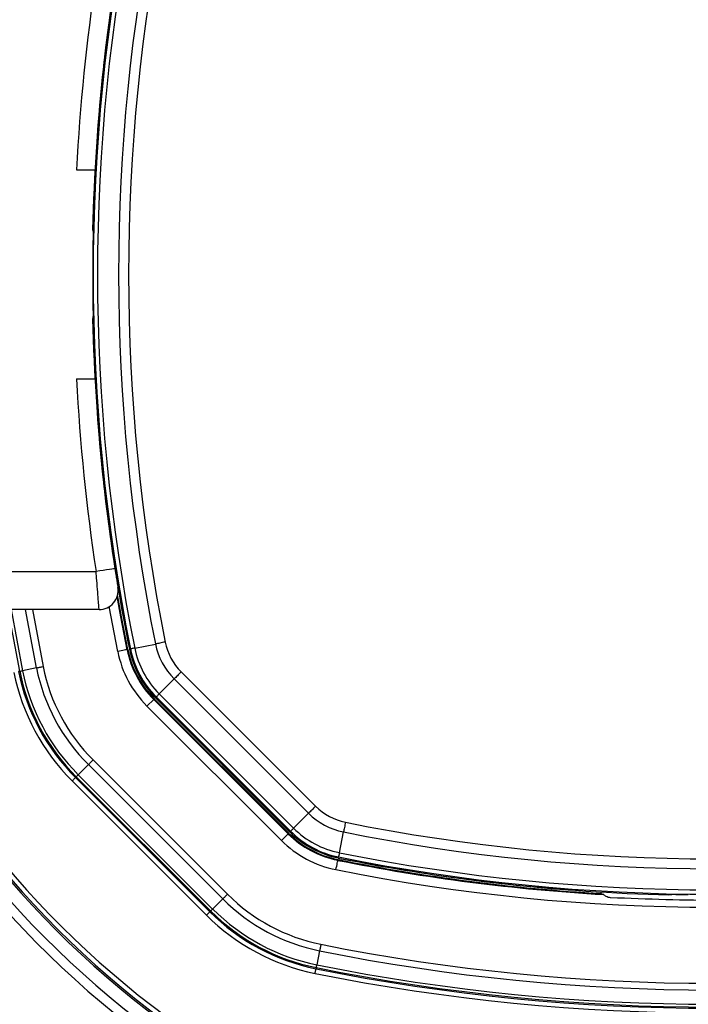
# Paper-space layout '3.5M DUO Surface Plate' of a CAD drawing. Header units: millimetres. Extents: x 20 to 26059, y 28 to 17638.
# Tile 45 of 66: x 8953 to 9093, y 13111 to 13318. Entities that reach past the tile are written whole.
import ezdxf

# ---------------------------------------------------------------- set-up
doc = ezdxf.new("R2010")
doc.units = ezdxf.units.MM
doc.layers.add('COMPONENT_GEOMETRY', color=7, linetype='Continuous')
doc.styles.add('SLDTEXTSTYLE0', font='TXT', dxfattribs={"width": 0.75})
doc.dimstyles.new('SLDDIMSTYLE0', dxfattribs={"dimtxt": 150, "dimasz": 6.604, "dimexe": 0, "dimexo": 0.0625, "dimgap": 37.5, "dimtad": 0, "dimtih": 1, "dimtoh": 1, "dimdec": 0, "dimlfac": 0.5, "dimrnd": 1e-09, "dimzin": 12, "dimdsep": 46, "dimtxsty": 'SLDTEXTSTYLE0', "dimsah": 1, "dimcen": 0.09, "dimadec": 0, "dimazin": 3, "dimtfac": 1, "dimtdec": 0, "dimtofl": 0, "dimtmove": 0, "dimatfit": 3, "dimfxl": 1, "dimfrac": 2, "dimtolj": 1, "dimtzin": 12, "dimarcsym": 0})

# ---------------------------------------------------------------- blocks, each defined once
blk = doc.blocks.new('_D_6')
at = {"layer": 'COMPONENT_GEOMETRY', "color": 7, "ltscale": 2}
for p, q in [((2197.17, 13286.24), (2197.17, 17567.56)), ((15999.75, 13309.49), (15999.75, 17567.56)), ((2197.17, 17561.21), (8876.79, 17561.21)), ((15999.75, 17561.21), (9320.13, 17561.21))]:
    blk.add_line(p, q, dxfattribs=at)
for points in [[(2197.17, 17561.21), (2203.77, 17560.19), (2203.77, 17562.22)], [(15999.75, 17561.21), (15993.15, 17562.22), (15993.15, 17560.19)]]:
    blk.add_solid(points, dxfattribs=at)
at = {"layer": 'COMPONENT_GEOMETRY', "color": 7, "ltscale": 2, "insert": (8876.79, 17635.5), "char_height": 150, "attachment_point": 1, "style": 'SLDTEXTSTYLE0'}
blk.add_mtext('6901', dxfattribs=at)

psp = doc.layouts.new('3.5M DUO Surface Plate')

# ---------------------------------------------------------------- linework, layer by layer
at = {"color": 7, "linetype": 'Continuous', "lineweight": 25, "ltscale": 2}
for p, q in [((8964.59, 13286.43), (8968.47, 13286.43)), ((8967.97, 13273.78), (8968.04, 13273.7)), ((8968.04, 13255.16), (8967.97, 13255.09)), ((8968.47, 13242.43), (8964.59, 13242.43)), ((8972.08, 13206.46), (8972.66, 13202.54)), ((8948.89, 13201.93), (8968.71, 13201.93)), ((8969.34, 13193.93), (8948.89, 13193.93)), ((8976.82, 13185.82), (8981.18, 13186.69)), ((8975.39, 13185.53), (8975.21, 13185.49)), ((8975.93, 13185.64), (8975.71, 13185.59)), ((8952.66, 13180.96), (8952.42, 13180.91)), ((8956.18, 13181.67), (8953.23, 13181.08)), ((8986.59, 13180.82), (9014.84, 13152.57)), ((8981.98, 13176.2), (8985.12, 13179.34)), ((9013.37, 13151.09), (8985.12, 13179.34)), ((8981.98, 13176.2), (9010.23, 13147.95)), ((8980.82, 13175.04), (8979.4, 13173.62)), ((8980.94, 13175.16), (8980.82, 13175.04)), ((9009.07, 13146.79), (8980.82, 13175.04)), ((9009.19, 13146.91), (8980.94, 13175.16)), ((8981.33, 13175.55), (8981.17, 13175.39)), ((8981.17, 13175.39), (9009.42, 13147.14)), ((9009.58, 13147.3), (8981.33, 13175.55)), ((8979.4, 13173.62), (9007.65, 13145.37)), ((8996.33, 13134.06), (8968.09, 13162.31)), ((8967.09, 13161.31), (8964.96, 13159.18)), ((8967.09, 13161.31), (8995.33, 13133.06)), ((8963.67, 13157.89), (8991.92, 13129.64)), ((8964.55, 13158.77), (8964.37, 13158.59)), ((8992.62, 13130.35), (8964.37, 13158.59)), ((8964.55, 13158.77), (8992.8, 13130.52)), ((8993.21, 13130.93), (8964.96, 13159.18)), ((9010.23, 13147.95), (9013.37, 13151.09)), ((9009.58, 13147.3), (9009.42, 13147.14)), ((9019.85, 13142.79), (9020.72, 13147.15)), ((9009.07, 13146.79), (9007.65, 13145.37)), ((9009.19, 13146.91), (9009.07, 13146.79)), ((9019.56, 13141.36), (9019.52, 13141.19)), ((9019.67, 13141.9), (9019.62, 13141.68)), ((8995.33, 13133.06), (8993.21, 13130.93)), ((9089.12, 13133.94), (9089.19, 13134.01)), ((8992.8, 13130.52), (8992.62, 13130.35)), ((9015.7, 13122.15), (9015.1, 13119.2)), ((9014.99, 13118.63), (9014.94, 13118.39))]:
    psp.add_line(p, q, dxfattribs=at)
at = {"color": 8, "linetype": 'Continuous', "lineweight": 25, "ltscale": 2}
for p, q in [((8952.66, 13180.96), (8950.26, 13193.93)), ((8950.85, 13193.93), (8953.23, 13181.08)), ((8956.18, 13181.67), (8953.9, 13193.93)), ((8955.33, 13193.93), (8957.56, 13181.95)), ((8973.25, 13185.1), (8971.47, 13194.55))]:
    psp.add_line(p, q, dxfattribs=at)
at = {"color": 7, "linetype": 'Continuous', "lineweight": 25, "ltscale": 2, "flags": 128}
for points in [[(8972.66, 13202.54), (8972.59, 13202.53), (8972.36, 13202.49), (8972, 13202.44), (8971.51, 13202.36), (8970.91, 13202.27), (8970.22, 13202.16), (8969.48, 13202.05), (8968.71, 13201.93)], [(8975.39, 13185.53), (8974.07, 13192.39), (8973.24, 13197.05)], [(8975.21, 13185.49), (8973.89, 13192.41), (8973.13, 13196.66)], [(8983.23, 13187.11), (8982.94, 13187.05), (8982.66, 13186.99), (8982.39, 13186.94), (8982.12, 13186.88), (8981.87, 13186.83), (8981.62, 13186.78), (8981.39, 13186.74), (8981.18, 13186.69)], [(8975.21, 13185.49), (8975.17, 13185.49), (8975.06, 13185.46), (8974.87, 13185.43), (8974.63, 13185.38), (8974.33, 13185.32), (8974, 13185.25), (8973.63, 13185.18), (8973.25, 13185.1)], [(8976.82, 13185.82), (8976.63, 13185.78), (8976.45, 13185.74), (8976.3, 13185.71), (8976.17, 13185.69), (8976.07, 13185.67), (8975.99, 13185.65), (8975.94, 13185.64), (8975.93, 13185.64)], [(8952.66, 13180.96), (8952.67, 13180.96), (8952.71, 13180.97), (8952.76, 13180.98), (8952.82, 13180.99), (8952.9, 13181.01), (8953, 13181.03), (8953.11, 13181.05), (8953.23, 13181.08)], [(8956.18, 13181.67), (8956.32, 13181.7), (8956.47, 13181.73), (8956.64, 13181.76), (8956.81, 13181.79), (8956.99, 13181.83), (8957.18, 13181.87), (8957.37, 13181.91), (8957.56, 13181.95)], [(8986.59, 13180.82), (8986.39, 13180.61), (8986.19, 13180.41), (8985.99, 13180.21), (8985.8, 13180.02), (8985.62, 13179.84), (8985.44, 13179.66), (8985.27, 13179.5), (8985.12, 13179.34)], [(8981.98, 13176.2), (8981.83, 13176.06), (8981.71, 13175.93), (8981.6, 13175.82), (8981.51, 13175.73), (8981.43, 13175.65), (8981.38, 13175.6), (8981.34, 13175.56), (8981.33, 13175.55)], [(8967.09, 13161.31), (8967.19, 13161.41), (8967.3, 13161.52), (8967.42, 13161.64), (8967.54, 13161.77), (8967.67, 13161.9), (8967.81, 13162.03), (8967.95, 13162.17), (8968.09, 13162.31)], [(8963.67, 13157.89), (8963.8, 13158.02), (8963.93, 13158.15), (8964.05, 13158.27), (8964.16, 13158.38), (8964.25, 13158.47), (8964.31, 13158.53), (8964.36, 13158.58), (8964.37, 13158.59)], [(8964.55, 13158.77), (8964.56, 13158.78), (8964.58, 13158.8), (8964.62, 13158.84), (8964.67, 13158.89), (8964.72, 13158.95), (8964.79, 13159.01), (8964.87, 13159.09), (8964.96, 13159.18)], [(9014.84, 13152.57), (9014.64, 13152.36), (9014.44, 13152.16), (9014.24, 13151.96), (9014.05, 13151.77), (9013.86, 13151.59), (9013.69, 13151.41), (9013.52, 13151.25), (9013.37, 13151.09)], [(9021.13, 13149.2), (9021.08, 13148.91), (9021.02, 13148.64), (9020.97, 13148.36), (9020.91, 13148.09), (9020.86, 13147.84), (9020.81, 13147.59), (9020.77, 13147.37), (9020.72, 13147.15)], [(9010.23, 13147.95), (9010.08, 13147.81), (9009.96, 13147.68), (9009.85, 13147.57), (9009.75, 13147.48), (9009.68, 13147.4), (9009.63, 13147.35), (9009.59, 13147.32), (9009.58, 13147.3)], [(9019.13, 13139.23), (9019.2, 13139.6), (9019.28, 13139.97), (9019.35, 13140.3), (9019.41, 13140.6), (9019.45, 13140.84), (9019.49, 13141.03), (9019.51, 13141.14), (9019.52, 13141.19)], [(9019.85, 13142.79), (9019.81, 13142.6), (9019.77, 13142.42), (9019.74, 13142.27), (9019.71, 13142.14), (9019.69, 13142.04), (9019.68, 13141.96), (9019.67, 13141.92), (9019.67, 13141.9)], [(8996.33, 13134.06), (8996.2, 13133.92), (8996.06, 13133.78), (8995.92, 13133.65), (8995.79, 13133.52), (8995.67, 13133.39), (8995.55, 13133.27), (8995.44, 13133.16), (8995.33, 13133.06)], [(8992.8, 13130.52), (8992.81, 13130.53), (8992.83, 13130.55), (8992.87, 13130.59), (8992.92, 13130.64), (8992.97, 13130.7), (8993.04, 13130.77), (8993.12, 13130.84), (8993.21, 13130.93)], [(8991.92, 13129.64), (8992.05, 13129.77), (8992.18, 13129.9), (8992.3, 13130.02), (8992.41, 13130.13), (8992.5, 13130.22), (8992.56, 13130.28), (8992.61, 13130.33), (8992.62, 13130.35)], [(9015.97, 13123.53), (9015.94, 13123.34), (9015.9, 13123.15), (9015.86, 13122.96), (9015.82, 13122.78), (9015.79, 13122.61), (9015.76, 13122.44), (9015.72, 13122.29), (9015.7, 13122.15)], [(9014.74, 13117.41), (9014.78, 13117.59), (9014.82, 13117.78), (9014.85, 13117.94), (9014.88, 13118.09), (9014.9, 13118.21), (9014.92, 13118.3), (9014.93, 13118.36), (9014.94, 13118.39)], [(9014.99, 13118.63), (9014.99, 13118.65), (9015, 13118.68), (9015.01, 13118.73), (9015.02, 13118.79), (9015.04, 13118.87), (9015.06, 13118.97), (9015.08, 13119.08), (9015.1, 13119.2)]]:
    psp.add_lwpolyline(points, dxfattribs=at)
at = {"color": 7, "linetype": 'Continuous', "lineweight": 25, "ltscale": 4}
for centre, radius, start, end in [((9367.86, 13264.43), 400, 168.6328, 178.6615), ((9367.86, 13264.43), 399.78, 168.6328, 191.3672), ((9367.86, 13264.43), 400, 168.6328, 175.8526), ((9367.86, 13264.43), 398.86, 168.6328, 191.3672), ((9367.86, 13264.43), 394.42, 168.6328, 191.3672), ((9367.86, 13264.43), 392.33, 168.6328, 191.3672), ((9368.06, 13265.8), 404, 171.2964, 177.0724), ((9367.86, 13264.43), 399.86, 179.2444, 180.7556), ((9367.86, 13264.43), 400, 181.3385, 191.3672), ((9368.06, 13263.07), 404, 182.9276, 188.7036), ((9367.86, 13264.43), 400, 184.1474, 191.3672), ((8969.34, 13197.93), 4, 270, 9.2779), ((9098.46, 13264.43), 200, 200.6403, 339.3597), ((9098.46, 13264.43), 198, 200.8585, 339.1415), ((9098.46, 13264.43), 195.21, 201.1709, 338.8291), ((8995.31, 13189.54), 14.42, 191.3672, 225), ((8995.31, 13189.54), 12.33, 191.3672, 225), ((8995.31, 13189.54), 22.5, 191.3672, 225), ((8995.31, 13189.54), 20.5, 191.3672, 225), ((8995.31, 13189.54), 20.33, 191.3672, 225), ((8995.31, 13189.54), 20, 191.3672, 225), ((8995.31, 13189.54), 19.78, 191.3672, 225), ((8995.31, 13189.54), 18.86, 191.3672, 225), ((8995.31, 13189.54), 44.76, 191.3672, 225), ((8995.31, 13189.54), 43.76, 191.3672, 225), ((8995.31, 13189.54), 43.51, 191.3672, 225), ((8995.31, 13189.54), 42.92, 191.3672, 225), ((8995.31, 13189.54), 39.92, 191.3672, 225), ((8995.31, 13189.54), 38.51, 191.3672, 225), ((9023.56, 13161.29), 12.33, 225, 258.6328), ((9023.56, 13161.29), 14.42, 225, 258.6328), ((9098.46, 13533.83), 392.33, 258.6328, 281.3672), ((9023.56, 13161.29), 20, 225, 258.6328), ((9023.56, 13161.29), 19.78, 225, 258.6328), ((9023.56, 13161.29), 18.86, 225, 258.6328), ((9098.46, 13533.83), 394.42, 258.6328, 281.3672), ((9023.56, 13161.29), 22.5, 225, 258.6328), ((9023.56, 13161.29), 20.5, 225, 258.6328), ((9023.56, 13161.29), 20.33, 225, 258.6328), ((9098.46, 13533.83), 400.5, 258.6328, 266.6948), ((9098.46, 13533.83), 400.33, 258.6328, 266.626), ((9098.46, 13533.83), 400, 258.6328, 268.6615), ((9098.46, 13533.83), 400, 258.6328, 265.8526), ((9098.46, 13533.83), 399.78, 258.6328, 281.3672), ((9098.46, 13533.83), 398.86, 258.6328, 281.3672), ((9098.46, 13533.83), 402.5, 258.6328, 281.3672), ((9023.56, 13161.29), 39.92, 225, 258.6328), ((9023.56, 13161.29), 38.51, 225, 258.6328), ((9076.97, 13135.41), 2.4, 201.4186, 210.3795), ((9023.56, 13161.29), 42.92, 225, 258.6328), ((9023.56, 13161.29), 44.76, 225, 258.6328), ((9023.56, 13161.29), 43.76, 225, 258.6328), ((9023.56, 13161.29), 43.51, 225, 258.6328), ((9098.46, 13264.43), 317, 206.3504, 315), ((9098.46, 13533.83), 418.51, 258.6328, 281.3672), ((9098.46, 13533.83), 419.92, 258.6328, 281.3672), ((9098.46, 13264.43), 320, 206.975, 315), ((9098.46, 13533.83), 423.76, 258.6328, 281.3672), ((9098.46, 13533.83), 423.51, 258.6328, 281.3672), ((9098.46, 13533.83), 422.92, 258.6328, 281.3672), ((9098.46, 13533.83), 424.76, 258.6328, 281.3672)]:
    psp.add_arc(centre, radius, start, end, dxfattribs=at)
at = {"color": 8, "linetype": 'Continuous', "lineweight": 25, "ltscale": 4}
for radius, start, end in [(194.87, 201.2097, 338.7903), (193.87, 201.3244, 338.6756)]:
    psp.add_arc((9098.46, 13264.43), radius, start, end, dxfattribs=at)
at = {"color": 7, "linetype": 'Continuous', "lineweight": 25, "ltscale": 2}
for points, knots in [([(8968.04, 13273.7), (8968.05, 13273.65), (8968.06, 13273.55), (8968.06, 13272.84), (8968.06, 13271.81), (8968.05, 13270.7), (8968.04, 13269.98), (8968.03, 13269.71)], [0, 0, 0, 0, 0.217032, 0.434111, 0.65113, 0.868187, 1, 1, 1, 1]), ([(8968.03, 13259.16), (8968.04, 13258.71), (8968.05, 13257.81), (8968.06, 13256.61), (8968.06, 13255.71), (8968.05, 13255.24), (8968.04, 13255.18), (8968.04, 13255.16)], [0, 0, 0, 0, 0.217098, 0.434208, 0.651278, 0.868329, 1, 1, 1, 1]), ([(8969.34, 13193.93), (8969.34, 13194.02), (8969.32, 13194.19), (8969.21, 13195.54), (8969.05, 13197.54), (8968.87, 13199.79), (8968.76, 13201.31), (8968.71, 13201.93)], [0, 0, 0, 0, 0.212247, 0.424029, 0.636454, 0.850955, 1, 1, 1, 1]), ([(8972.66, 13202.54), (8972.71, 13202.23), (8972.83, 13201.48), (8973, 13200.36), (8973.16, 13199.37), (8973.27, 13198.71), (8973.28, 13198.62), (8973.29, 13198.58)], [0, 0, 0, 0, 0.148934, 0.363358, 0.575805, 0.787672, 1, 1, 1, 1]), ([(9074.9, 13134.2), (9074.97, 13134.17), (9075.11, 13134.1), (9075.28, 13134.03), (9075.37, 13134)], [0, 0, 0, 0, 0.465521, 1, 1, 1, 1]), ([(9076.86, 13133.31), (9076.69, 13133.34), (9076.36, 13133.38), (9075.93, 13133.57), (9075.61, 13133.78), (9075.42, 13133.95), (9075.39, 13133.98), (9075.37, 13134)], [0, 0, 0, 0, 0.207428, 0.415131, 0.616885, 0.807813, 1, 1, 1, 1]), ([(9120.06, 13133.31), (9118.73, 13133.25), (9112.07, 13132.91), (9097.66, 13132.53), (9084.59, 13133.02), (9076.86, 13133.31)], [0, 0, 0, 0, 0.0925425, 0.4627818, 1, 1, 1, 1]), ([(9089.19, 13134.01), (9089.24, 13134.02), (9089.34, 13134.03), (9090.05, 13134.04), (9091.08, 13134.03), (9092.2, 13134.02), (9092.92, 13134.01), (9093.19, 13134.01)], [0, 0, 0, 0, 0.217032, 0.434111, 0.65113, 0.868187, 1, 1, 1, 1])]:
    psp.add_open_spline(points, degree=3, knots=knots, dxfattribs=at)

# ---------------------------------------------------------------- dimensions: what is measured, and where the dimension line sits
at = {"layer": 'COMPONENT_GEOMETRY', "color": 7, "ltscale": 2}
dim = psp.add_linear_dim(base=(2197.17, 17561.21), p1=(15999.75, 13306.95), p2=(2197.17, 13283.7), dimstyle='SLDDIMSTYLE0', dxfattribs=at)
dim.commit()
dim.dimension.update_dxf_attribs({"geometry": '_D_6', "text_midpoint": (9098.46, 17561.21), "dimtype": 160})

doc.saveas('drawing.dxf')
